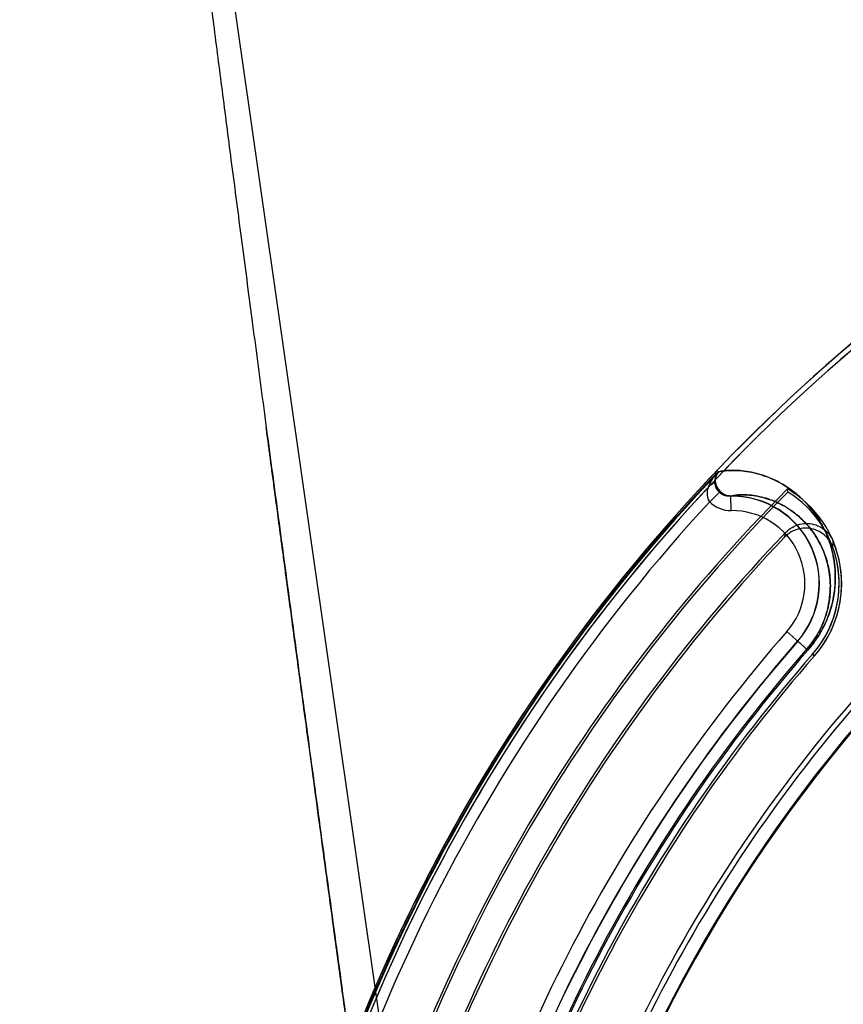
# Model space of a CAD drawing. Header units: millimetres. Extents: x 0 to 297, y 0 to 210.
# Tile 223 of 256: x 57.96 to 58.13, y 159.516 to 159.719. Entities that reach past the tile are written whole.
import ezdxf

# ---------------------------------------------------------------- set-up
doc = ezdxf.new("R2010")
doc.units = ezdxf.units.MM
doc.header["$LTSCALE"] = 16.335
doc.layers.get('0').update_dxf_attribs({"linetype": 'CONTINUOUS'})
for name, color, linetype in [('AXES_REF', 7, 'CONTINUOUS'), ('INTFCLR_1', 7, 'CONTINUOUS'), ('INTFCLR_144815', 7, 'CONTINUOUS'), ('INTFCLR_72935', 7, 'CONTINUOUS')]:
    doc.layers.add(name, color=color, linetype=linetype)

msp = doc.modelspace()

# ---------------------------------------------------------------- linework, layer by layer
at = {"color": 7, "linetype": 'Continuous'}
for centre, radius in [((57.454730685, 154.8339782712), 5.8174969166), ((57.454730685, 154.8339782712), 5.817), ((57.454730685, 154.8339782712), 5.7797484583), ((57.454730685, 159.2127782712), 0.513)]:
    msp.add_circle(centre, radius, dxfattribs=at)
msp.add_arc((57.454730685, 154.8339782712), 5.76, 278.2771290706, 261.7228709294, dxfattribs=at)
at = {"layer": 'AXES_REF', "color": 9, "linetype": 'Continuous'}
msp.add_circle((57.454730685, 154.8339782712), 5.3067073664, dxfattribs=at)
at = {"layer": 'INTFCLR_1', "color": 9, "linetype": 'Continuous'}
for p, q in [((58.1045613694, 159.6260909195), (58.1043473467, 159.6260909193)), ((58.10479184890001, 159.6219891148), (58.10264725, 159.6198961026)), ((58.1070453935, 159.6180742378), (58.1070084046, 159.6210735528)), ((58.1229157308, 159.589309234), (58.1185622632, 159.593115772)), ((58.12426758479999, 159.5881272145), (58.12387240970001, 159.5884727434))]:
    msp.add_line(p, q, dxfattribs=at)
at = {"layer": 'INTFCLR_1', "color": 6, "linetype": 'Continuous'}
msp.add_line((58.11875901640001, 159.621885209), (58.1186759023, 159.6225467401), dxfattribs=at)
for centre, radius, start, end in [((58.3668984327, 159.3759782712), 0.3629299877, 129.3396668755, 163.0369045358), ((58.3668984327, 159.3759782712), 0.3618720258, 129.3995061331, 163.0369045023), ((58.3668984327, 159.3759782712), 0.3498720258, 135.1915361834, 163.0369046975), ((58.3668984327, 159.3759782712), 0.3493470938, 135.258904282, 163.0369045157), ((58.10723100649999, 159.603023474), 0.0226305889, 318.8345507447, 59.6203867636), ((58.10723100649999, 159.603023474), 0.0221056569, 318.8345507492, 58.56735084), ((58.3668984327, 159.3759782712), 0.3596172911, 137.2913519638, 169.1014109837), ((58.3668984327, 159.3759782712), 0.3228243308, 138.8345507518, 166.0686236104), ((58.3668984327, 159.3759782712), 0.3222993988, 138.8345507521, 166.0686233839), ((58.3668984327, 159.3759782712), 0.3102993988, 138.8345507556, 166.0686238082), ((58.3668984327, 159.3759782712), 0.309241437, 138.8345507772, 166.0686236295)]:
    msp.add_arc(centre, radius, start, end, dxfattribs=at)
at = {"layer": 'INTFCLR_1', "color": 9, "linetype": 'Continuous'}
for centre, radius, start, end in [((58.3668984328, 159.3759782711), 0.3626146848, 136.3898582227, 175.7650415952), ((58.106966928, 159.6241055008), 0.0060316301, 224.2592150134, 270.7453680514), ((58.10723100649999, 159.603023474), 0.0180514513, 318.834550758, 90.70656211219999), ((58.10723100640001, 159.603023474), 0.0150519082, 318.8345508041, 90.70656215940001), ((58.3668984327, 159.3759782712), 0.3298780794, 138.8345507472, 166.0686236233), ((58.3668984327, 159.3759782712), 0.3268785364, 138.8345507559, 166.068623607), ((58.3668984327, 159.3759782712), 0.3244156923, 138.8345507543, 166.0686236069), ((58.3668984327, 159.3759782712), 0.3240951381, 138.834550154, 166.0686229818), ((58.3668984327, 159.3759782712), 0.3064862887, 138.8345507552, 166.0686236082), ((58.3668984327, 159.3759782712), 0.3062848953, 138.8345501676, 166.0686229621)]:
    msp.add_arc(centre, radius, start, end, dxfattribs=at)
for points in [[(58.1024920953, 159.6231505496), (58.1029011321, 159.6242348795), (58.1035665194, 159.6252345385), (58.1043473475, 159.6260909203)], [(58.1043473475, 159.6260909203), (58.1039748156, 159.6256241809), (58.1037724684, 159.6249946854), (58.10376231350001, 159.6243975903)], [(58.1037623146, 159.6243975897), (58.1038204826, 159.6248649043), (58.10393771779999, 159.6253773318), (58.1042616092, 159.6257191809)], [(58.1037584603, 159.6243735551), (58.10365401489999, 159.6239186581), (58.1032784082, 159.6234833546), (58.1028436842, 159.6233134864)], [(58.1070083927, 159.6210735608), (58.10620907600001, 159.6210623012), (58.1053511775, 159.6214179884), (58.10479184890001, 159.6219891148)]]:
    msp.add_open_spline(points, degree=3, dxfattribs=at)
for points, knots in [([(58.1045613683, 159.6260909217), (58.1048707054, 159.6261589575), (58.1056261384, 159.6262810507), (58.10692063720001, 159.6263785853), (58.1085092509, 159.6263585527), (58.1110435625, 159.6260937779), (58.1146173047, 159.6251585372), (58.1182034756, 159.6233146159), (58.121071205, 159.6211142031), (58.1228404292, 159.6193342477), (58.1241820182, 159.6176603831), (58.12516078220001, 159.6162282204), (58.12607074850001, 159.614637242), (58.1268913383, 159.6128721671), (58.1275960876, 159.6109150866), (58.1281512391, 159.6087415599), (58.1285106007, 159.6063116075), (58.1286016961, 159.6035759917), (58.1283669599, 159.601087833), (58.1279309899, 159.5989264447), (58.1274226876, 159.59713852), (58.1267048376, 159.595241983), (58.1257318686, 159.5932519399), (58.12447688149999, 159.5912316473), (58.1234664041, 159.5899390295), (58.12291573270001, 159.5893092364)], [0, 0, 0, 0, 0.0179073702, 0.0431962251, 0.0733105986, 0.1076041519, 0.18708096, 0.280621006, 0.3333790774, 0.3909883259, 0.4219919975, 0.4545720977, 0.4889592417, 0.5255021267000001, 0.5644852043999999, 0.606397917, 0.6521287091, 0.7030950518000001, 0.7607947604, 0.7929574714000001, 0.8276594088, 0.8657676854, 0.9074596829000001, 0.9527008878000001, 1, 1, 1, 1]), ([(58.1037602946, 159.6243727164), (58.103765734, 159.6241816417), (58.1038596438, 159.6233082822), (58.10431285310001, 159.6224791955), (58.10479184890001, 159.6219891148)], [0, 0, 0, 0, 0.2181012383, 1, 1, 1, 1]), ([(58.10264724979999, 159.6198961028), (58.102212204, 159.6203940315), (58.1020426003, 159.6216600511), (58.1023354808, 159.6227230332), (58.1024920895, 159.6231505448)], [0, 0, 0, 0, 0.5922145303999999, 1, 1, 1, 1]), ([(58.10700838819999, 159.6210735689), (58.1080191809, 159.6212957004), (58.1095935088, 159.6213730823), (58.11234000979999, 159.6211315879), (58.1154151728, 159.6203658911), (58.11850799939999, 159.6188162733), (58.1209895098, 159.616948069), (58.1225243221, 159.6154293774), (58.1236904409, 159.6139971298), (58.1245426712, 159.6127692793), (58.1253363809, 159.6114031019), (58.1260536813, 159.6098852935), (58.1266715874, 159.6081999), (58.1272686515, 159.6059131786), (58.1274786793, 159.6041484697), (58.1275138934, 159.6030234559)], [0, 0, 0, 0, 0.1007945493, 0.1513196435, 0.2685821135, 0.4068797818, 0.485004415, 0.5704006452, 0.6163937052, 0.6647496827, 0.7158130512, 0.770104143, 0.8280483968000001, 0.8903764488, 1, 1, 1, 1]), ([(58.1275138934, 159.6030234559), (58.1275524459, 159.6017917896), (58.1274419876, 159.6000571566), (58.1270019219, 159.5978444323), (58.1265660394, 159.5962969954), (58.1259482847, 159.5946553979), (58.1251090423, 159.5929326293), (58.12402480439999, 159.5911837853), (58.12315086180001, 159.5900651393), (58.1226744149, 159.5895202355)], [0, 0, 0, 0, 0.2518952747, 0.3524427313, 0.4609477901, 0.5801229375, 0.7105232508, 0.8520389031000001, 1, 1, 1, 1])]:
    msp.add_open_spline(points, degree=3, knots=knots, dxfattribs=at)
at = {"layer": 'INTFCLR_144815', "color": 9, "linetype": 'Continuous'}
msp.add_line((57.9882001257, 159.8370621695), (58.097006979, 159.0763019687), dxfattribs=at)
at = {"layer": 'INTFCLR_144815', "color": 7, "linetype": 'Continuous'}
for points, knots in [([(57.9882001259, 159.8370621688), (57.9878416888, 159.8370692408), (57.9877842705, 159.8359100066), (57.9876709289, 159.8348995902), (57.9876681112, 159.8335229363), (57.9876877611, 159.8322358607), (57.98773009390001, 159.8309994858), (57.9877866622, 159.8297293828), (57.9878723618, 159.8281574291), (57.9879922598, 159.8262867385), (57.9881204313, 159.82451212), (57.9882425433, 159.8229323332), (57.9883573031, 159.8215132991), (57.9884869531, 159.819976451), (57.9886332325, 159.8183054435), (57.9887983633, 159.8164814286), (57.9889836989, 159.8144986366), (57.9891919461, 159.812333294), (57.9894286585, 159.8099356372), (57.989696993, 159.8072862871), (57.9899959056, 159.8044033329), (57.9903300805, 159.8012477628), (57.9907182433, 159.7976561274), (57.9911484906, 159.7937537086), (57.9916274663, 159.7894858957), (57.9921645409, 159.7847776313), (57.992789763, 159.7793845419), (57.9934952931, 159.7733927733), (57.99429880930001, 159.766665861), (57.99520938, 159.759146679), (57.9962626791, 159.7505630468), (57.9974594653, 159.7409307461), (57.9988263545, 159.7300572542), (58.0003773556, 159.7178529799), (58.0020923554, 159.7044944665), (58.0039698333, 159.6900026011), (58.0059773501, 159.6746325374), (58.0081305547, 159.6582669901), (58.0103971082, 159.6411520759), (58.01277108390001, 159.6233305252), (58.0152377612, 159.6049092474), (58.0178155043, 159.5857485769), (58.020521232, 159.5657229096), (58.0233364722, 159.5449697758), (58.0262234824, 159.5237653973), (58.0291708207, 159.5021897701), (58.03220383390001, 159.4800552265), (58.0353676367, 159.4570334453), (58.0375248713, 159.4413800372), (58.0386310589, 159.4333639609)], [0, 0, 0, 0, 0.0026421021, 0.0054442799, 0.0088551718, 0.0123243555, 0.0150581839, 0.0179445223, 0.0217014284, 0.0266572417, 0.031760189, 0.0348135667, 0.0383346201, 0.0422522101, 0.046179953, 0.0506965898, 0.0557496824, 0.06085629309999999, 0.0667282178, 0.0735056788, 0.0804811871, 0.0880887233, 0.096891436, 0.1071047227, 0.1170227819, 0.1285415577, 0.1420284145, 0.1570346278, 0.1730043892, 0.1919564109, 0.2128538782, 0.2367380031, 0.2634897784, 0.2936193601, 0.3274037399, 0.3627465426, 0.4013131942, 0.4416392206, 0.4843958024, 0.5285469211, 0.5741395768, 0.6213675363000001, 0.6710282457, 0.7230645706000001, 0.7757135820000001, 0.8287407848, 0.8835481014, 0.9403637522, 1, 1, 1, 1]), ([(58.0386310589, 159.4333639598), (58.0376231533, 159.44066535), (58.0357334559, 159.4543774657), (58.0330728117, 159.4737228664), (58.0307343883, 159.4907655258), (58.0286670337, 159.5058649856), (58.0268260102, 159.5193389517), (58.0251836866, 159.5313818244), (58.0236995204, 159.5422841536), (58.0223410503, 159.5522807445), (58.0211010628, 159.561421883), (58.0199863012, 159.5696539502), (58.0190005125, 159.5769450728), (58.01812161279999, 159.5834548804), (58.0173370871, 159.5892736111), (58.0166392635, 159.5944565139), (58.01601712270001, 159.599082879), (58.0154587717, 159.6032394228), (58.01496113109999, 159.6069476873), (58.0145088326, 159.6103210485), (58.0141050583, 159.6133349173), (58.0137438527, 159.6160330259), (58.0134166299, 159.6184788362), (58.0131196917, 159.6206995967), (58.0128487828, 159.622726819), (58.0126045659, 159.6245551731), (58.0123810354, 159.6262294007), (58.01217621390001, 159.6277641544), (58.011989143, 159.6291664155), (58.0118115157, 159.6304983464), (58.0116112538, 159.6320005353), (58.0114065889, 159.6335363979), (58.0112616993, 159.6346241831), (58.0111965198, 159.6351137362)], [0, 0, 0, 0, 0.1086009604, 0.2039477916, 0.2877238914, 0.3620651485, 0.4285031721, 0.4880977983, 0.5411506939, 0.5906228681, 0.6367442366, 0.6770723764, 0.71302358, 0.7451511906, 0.7738599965, 0.7995341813, 0.8222066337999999, 0.8426397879, 0.8613279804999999, 0.8773350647, 0.892788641, 0.9061319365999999, 0.9174444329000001, 0.9291470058, 0.9391444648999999, 0.9475796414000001, 0.9563257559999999, 0.9640319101, 0.9703936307, 0.9771701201, 0.9838307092, 0.9927231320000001, 1, 1, 1, 1])]:
    msp.add_open_spline(points, degree=3, knots=knots, dxfattribs=at)
at = {"layer": 'INTFCLR_72935', "color": 6, "linetype": 'Continuous'}
for p, q in [((58.10456139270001, 159.6260908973), (58.1045288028, 159.6260908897)), ((58.10723100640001, 159.6210234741), (58.1067962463, 159.621023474))]:
    msp.add_line(p, q, dxfattribs=at)
at = {"layer": 'INTFCLR_72935', "color": 9, "linetype": 'Continuous'}
for p, q in [((58.1067962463, 159.621023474), (58.1067198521, 159.621023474)), ((58.1229157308, 159.589309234), (58.1207816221, 159.591175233)), ((58.12387240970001, 159.5884727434), (58.12426758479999, 159.5881272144))]:
    msp.add_line(p, q, dxfattribs=at)
at = {"layer": 'INTFCLR_72935', "color": 6, "linetype": 'Continuous'}
for centre, radius, start, end in [((58.3668984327, 159.3759782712), 0.3629299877, 129.3396669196, 163.123559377), ((58.3668984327, 159.3759782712), 0.3618720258, 129.3995061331, 163.1759166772), ((58.3668984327, 159.3759782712), 0.3624833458, 136.3700789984, 170.0609962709), ((58.10723100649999, 159.603023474), 0.018, 318.8345506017, 90.0000000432), ((58.3668984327, 159.3759782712), 0.3438720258, 136.3010564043, 164.1046765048), ((58.3668984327, 159.3759782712), 0.3433470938, 136.4414811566, 164.1328906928), ((58.10723100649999, 159.603023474), 0.0226305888, 318.8345507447, 22.5853719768), ((58.10723100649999, 159.603023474), 0.0221056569, 318.8345508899, 19.6921302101), ((58.3668984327, 159.3759782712), 0.3269299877, 138.8345507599, 166.068623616), ((58.3668984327, 159.3759782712), 0.3228243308, 138.8345507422, 166.0686236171), ((58.3668984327, 159.3759782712), 0.3222993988, 138.8345507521, 166.0686233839), ((58.3668984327, 159.3759782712), 0.3102993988, 138.8345507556, 166.0686238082), ((58.3668984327, 159.3759782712), 0.309241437, 138.8345507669, 166.0686236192)]:
    msp.add_arc(centre, radius, start, end, dxfattribs=at)
at = {"layer": 'INTFCLR_72935', "color": 9, "linetype": 'Continuous'}
for centre, radius, start, end in [((58.077427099, 159.6214978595), 0.0416248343, 347.6246986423, 348.990682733), ((58.0781132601, 159.6143977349), 0.0500846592, 355.5048079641, 356.929506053), ((58.3668984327, 159.3759782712), 0.3244156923, 138.8345507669, 166.0686236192), ((58.3668984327, 159.3759782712), 0.3240951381, 138.8345501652, 166.0686229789), ((58.3668984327, 159.3759782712), 0.3064862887, 138.8345507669, 166.0686236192), ((58.3668984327, 159.3759782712), 0.3062848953, 138.8345501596, 166.0686229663)]:
    msp.add_arc(centre, radius, start, end, dxfattribs=at)
at = {"layer": 'INTFCLR_72935', "color": 6, "linetype": 'Continuous'}
for points, knots in [([(58.1045287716, 159.6260909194), (58.1041769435, 159.6257218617), (58.1036586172, 159.62478731), (58.103680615, 159.6231952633), (58.104599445, 159.6215785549), (58.1059383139, 159.6210235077), (58.1067077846, 159.6210234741)], [0, 0, 0, 0, 0.2220743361, 0.4418100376, 0.6648687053, 1, 1, 1, 1]), ([(58.118285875, 159.613548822), (58.1186788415, 159.6139600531), (58.1195835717, 159.6146733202), (58.1211761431, 159.6153162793), (58.1228775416, 159.6154858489), (58.1245528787, 159.615171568), (58.12607516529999, 159.6143983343), (58.1273239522, 159.6132262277), (58.1279084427, 159.6122380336), (58.1281260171, 159.6117149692)], [0, 0, 0, 0, 0.1441331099, 0.2873927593, 0.4296311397, 0.5715340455, 0.7135603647, 0.8564468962, 1, 1, 1, 1]), ([(58.1280438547, 159.6104723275), (58.1278468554, 159.6110227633), (58.1272915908, 159.6120692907), (58.12605108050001, 159.6133251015), (58.1245093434, 159.6141662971), (58.1227964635, 159.6145258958), (58.1210494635, 159.6143764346), (58.1194131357, 159.6137291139), (58.1184859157, 159.6129989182), (58.1180847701, 159.6125770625)], [0, 0, 0, 0, 0.144283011, 0.2875918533, 0.4297619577, 0.5715389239, 0.7134555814, 0.8563321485, 1, 1, 1, 1])]:
    msp.add_open_spline(points, degree=3, knots=knots, dxfattribs=at)
at = {"layer": 'INTFCLR_72935', "color": 9, "linetype": 'Continuous'}
for points, knots in [([(58.1067318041, 159.6210234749), (58.1062343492, 159.6210234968), (58.10521168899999, 159.6212852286), (58.10406806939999, 159.6223854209), (58.1035155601, 159.6241699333), (58.104031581, 159.6255317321), (58.10456139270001, 159.6260908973)], [0, 0, 0, 0, 0.2171184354, 0.4383450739, 0.6637948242, 1, 1, 1, 1]), ([(58.12291573, 159.5893092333), (58.1234714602, 159.5899448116), (58.1244894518, 159.5912483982), (58.12575011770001, 159.5932840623), (58.12672452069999, 159.5952867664), (58.12744121, 159.5971937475), (58.12794691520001, 159.5989915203), (58.1283768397, 159.6011577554), (58.1286035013, 159.6036446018), (58.1285044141, 159.6063817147), (58.1281368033, 159.6088149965), (58.12757300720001, 159.6109893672), (58.1266590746, 159.61350081), (58.1252515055, 159.6162164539), (58.1235299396, 159.6185398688), (58.12207231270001, 159.6201073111), (58.1206397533, 159.621446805), (58.1181758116, 159.6233327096), (58.1145841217, 159.625170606), (58.1110097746, 159.6261016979), (58.1077362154, 159.626432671), (58.10581693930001, 159.626367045), (58.1045613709, 159.6260909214)], [0, 0, 0, 0, 0.0477456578, 0.0933080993, 0.1351693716, 0.1734953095, 0.208366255, 0.2406631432, 0.298291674, 0.3491163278, 0.3952012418, 0.4371885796, 0.4759345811, 0.5461630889, 0.6093012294, 0.638816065, 0.6671236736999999, 0.7201308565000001, 0.8138332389, 0.8931584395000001, 0.9272977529, 1, 1, 1, 1]), ([(58.1226744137, 159.5895202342), (58.1231552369, 159.5900701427), (58.1240356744, 159.5911982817), (58.1251247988, 159.5929604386), (58.1259652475, 159.5946941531), (58.1265819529, 159.5963448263), (58.1270155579, 159.5979006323), (58.1273819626, 159.5997745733), (58.12757058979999, 159.6019247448), (58.1274753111, 159.6042894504), (58.1271479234, 159.6063895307), (58.1266512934, 159.6082640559), (58.1258503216, 159.6104259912), (58.1246214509, 159.6127593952), (58.1228643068, 159.6150947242), (58.1209749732, 159.6169611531), (58.1184843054, 159.6188313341), (58.1153861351, 159.620376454), (58.1123120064, 159.6211368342), (58.1095067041, 159.6213772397), (58.1078624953, 159.6212939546), (58.1067962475, 159.621023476)], [0, 0, 0, 0, 0.0479579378, 0.0937203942, 0.135761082, 0.1742459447, 0.2092557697, 0.2416754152, 0.2995057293, 0.3504869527, 0.3966933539, 0.4387720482, 0.4775841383, 0.5478815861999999, 0.6110194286, 0.6687477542, 0.7216461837, 0.8150091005, 0.8938834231, 0.9277800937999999, 1, 1, 1, 1])]:
    msp.add_open_spline(points, degree=3, knots=knots, dxfattribs=at)

doc.saveas('drawing.dxf')
